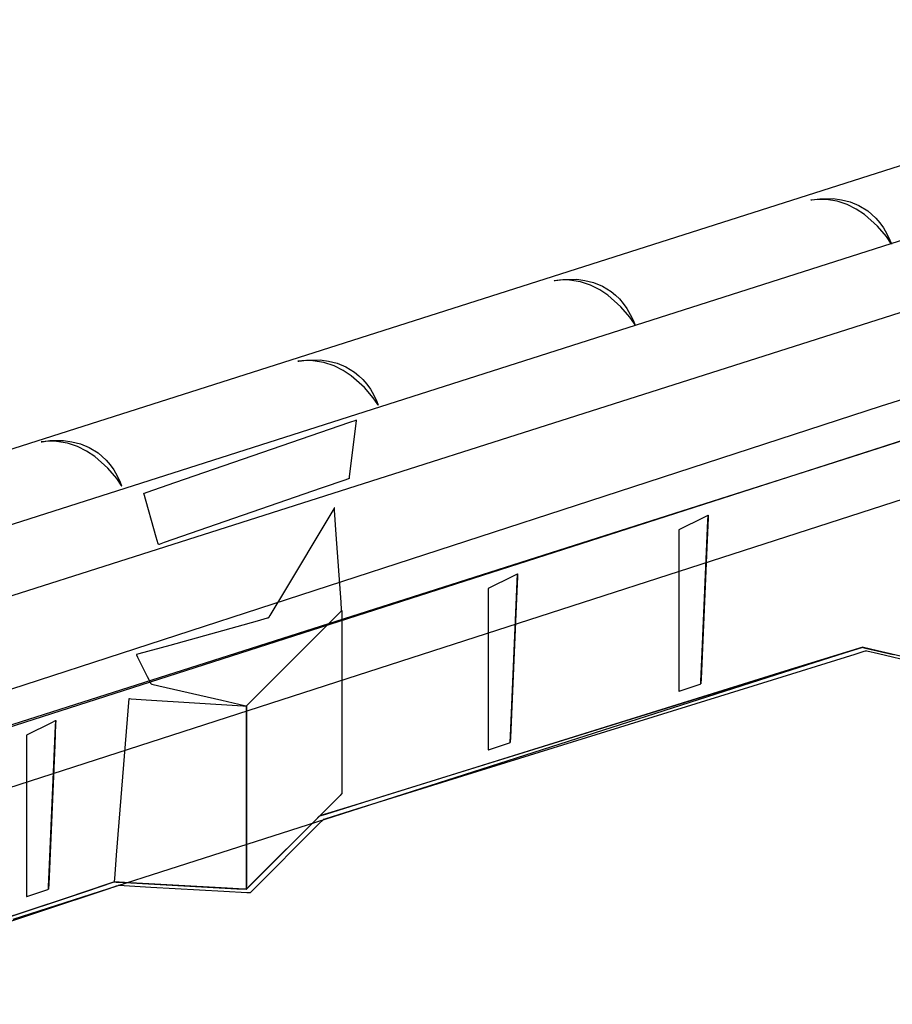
# Model space of a CAD drawing. Extents: x -3.57 to 3.57, y -2.08 to 2.06.
# Tile 68 of 219: x -1.56 to -1.23, y -1.1 to -0.72. Entities that reach past the tile are written whole.
import ezdxf

# ---------------------------------------------------------------- set-up
doc = ezdxf.new("R2010")
doc.units = 0

msp = doc.modelspace()

# ---------------------------------------------------------------- linework, layer by layer
at = {"layer": 'Layer 1', "color": 7, "linetype": 'CONTINUOUS'}
for p, q in [((-1.439134, -0.974092), (0.434681, -0.368705)), ((0.116047, -0.377594), (-1.684558, -0.952307)), ((-1.37423, -0.880639), (-0.231611, -0.516411)), ((-1.104737, -0.738485), (-1.573208, -0.887818)), ((-1.104737, -0.738485), (-1.573208, -0.887818)), ((-1.258225, -0.790313), (-1.261228, -0.790575)), ((-1.261228, -0.790575), (-1.261227, -0.790574)), ((-1.261228, -0.790575), (-1.261228, -0.790575)), ((-1.261228, -0.790575), (-1.261228, -0.790575)), ((-1.261228, -0.790575), (-1.261228, -0.790575)), ((-1.261228, -0.790575), (-1.261228, -0.790575)), ((-1.261228, -0.790575), (-1.261228, -0.790575)), ((-1.261228, -0.790575), (-1.261228, -0.790575)), ((-1.261228, -0.790575), (-1.261228, -0.790575)), ((-1.261227, -0.790574), (-1.261213, -0.790571)), ((-1.261213, -0.790571), (-1.261143, -0.790555)), ((-1.261143, -0.790555), (-1.260847, -0.790491)), ((-1.260847, -0.790491), (-1.25783, -0.790068)), ((-1.255361, -0.79038), (-1.258225, -0.790313)), ((-1.25783, -0.790068), (-1.252605, -0.790047)), ((-1.251139, -0.791069), (-1.255361, -0.79038)), ((-1.252605, -0.790047), (-1.249467, -0.790466)), ((-1.247278, -0.792347), (-1.251139, -0.791069)), ((-1.249467, -0.790466), (-1.246139, -0.791319)), ((-1.243786, -0.794077), (-1.247278, -0.792347)), ((-1.246139, -0.791319), (-1.242742, -0.792718)), ((-1.242742, -0.792718), (-1.239395, -0.794774)), ((-1.240674, -0.796118), (-1.243786, -0.794077)), ((-1.235626, -0.800579), (-1.240674, -0.796118)), ((-1.239395, -0.794774), (-1.237779, -0.796083)), ((-1.237779, -0.796083), (-1.236221, -0.797598)), ((-1.236221, -0.797598), (-1.234736, -0.799333)), ((-1.232206, -0.804617), (-1.235626, -0.800579)), ((-1.234736, -0.799333), (-1.23334, -0.801302)), ((-1.23334, -0.801302), (-1.232046, -0.803519)), ((-1.232046, -0.803519), (-1.230871, -0.805998)), ((-1.230489, -0.80712), (-1.232206, -0.804617)), ((-1.230871, -0.805998), (-1.230332, -0.80734)), ((-1.230335, -0.807375), (-1.230489, -0.80712)), ((-1.230299, -0.807435), (-1.230335, -0.807375)), ((-1.230332, -0.80734), (-1.2303, -0.807426)), ((-1.2303, -0.807426), (-1.230292, -0.807447)), ((-1.230292, -0.807447), (-1.230299, -0.807435)), ((-1.230292, -0.807447), (-1.230291, -0.807449)), ((-1.230292, -0.807448), (-1.230292, -0.807447)), ((-1.230291, -0.807449), (-1.230292, -0.807448)), ((-1.230291, -0.807449), (-1.230291, -0.807449)), ((-1.230291, -0.807449), (-1.230291, -0.807449)), ((-1.230291, -0.807449), (-1.230291, -0.807449)), ((-1.230291, -0.807449), (-1.230291, -0.807449)), ((-1.230291, -0.807449), (-1.230291, -0.807449)), ((-1.230291, -0.807449), (-1.230291, -0.807449)), ((-1.356662, -0.82125), (-1.359665, -0.821512)), ((-1.359665, -0.821512), (-1.359664, -0.821511)), ((-1.359665, -0.821512), (-1.359665, -0.821512)), ((-1.359665, -0.821512), (-1.359665, -0.821512)), ((-1.359665, -0.821512), (-1.359665, -0.821512)), ((-1.359665, -0.821512), (-1.359665, -0.821512)), ((-1.359665, -0.821512), (-1.359665, -0.821512)), ((-1.359665, -0.821512), (-1.359665, -0.821512)), ((-1.359665, -0.821512), (-1.359665, -0.821512)), ((-1.359664, -0.821511), (-1.35965, -0.821508)), ((-1.35965, -0.821508), (-1.35958, -0.821492)), ((-1.35958, -0.821492), (-1.359284, -0.821428)), ((-1.359284, -0.821428), (-1.356267, -0.821005)), ((-1.353798, -0.821317), (-1.356662, -0.82125)), ((-1.356267, -0.821005), (-1.351042, -0.820984)), ((-1.349576, -0.822006), (-1.353798, -0.821317)), ((-1.351042, -0.820984), (-1.347904, -0.821403)), ((-1.345715, -0.823284), (-1.349576, -0.822006)), ((-1.347904, -0.821403), (-1.344576, -0.822256)), ((-1.342223, -0.825014), (-1.345715, -0.823284)), ((-1.344576, -0.822256), (-1.341179, -0.823655)), ((-1.339111, -0.827055), (-1.342223, -0.825014)), ((-1.341179, -0.823655), (-1.337832, -0.825711)), ((-1.334063, -0.831516), (-1.339111, -0.827055)), ((-1.337832, -0.825711), (-1.336216, -0.82702)), ((-1.336216, -0.82702), (-1.334658, -0.828535)), ((-1.334658, -0.828535), (-1.333173, -0.83027)), ((-1.333173, -0.83027), (-1.331777, -0.832239)), ((-1.330643, -0.835554), (-1.334063, -0.831516)), ((-1.331777, -0.832239), (-1.330483, -0.834456)), ((-1.330483, -0.834456), (-1.329308, -0.836935)), ((-1.328926, -0.838057), (-1.330643, -0.835554)), ((-1.329308, -0.836935), (-1.328769, -0.838277)), ((-1.328772, -0.838312), (-1.328926, -0.838057)), ((-1.328736, -0.838372), (-1.328772, -0.838312)), ((-1.328769, -0.838277), (-1.328737, -0.838363)), ((-1.328737, -0.838363), (-1.328729, -0.838384)), ((-1.328729, -0.838384), (-1.328736, -0.838372)), ((-1.328729, -0.838384), (-1.328728, -0.838386)), ((-1.328729, -0.838385), (-1.328729, -0.838384)), ((-1.328728, -0.838386), (-1.328729, -0.838385)), ((-1.328728, -0.838386), (-1.328728, -0.838386)), ((-1.328728, -0.838386), (-1.328728, -0.838386)), ((-1.328728, -0.838386), (-1.328728, -0.838386)), ((-1.328728, -0.838386), (-1.328728, -0.838386)), ((-1.328728, -0.838386), (-1.328728, -0.838386)), ((-1.328728, -0.838386), (-1.328728, -0.838386)), ((-1.455099, -0.852187), (-1.458102, -0.852449)), ((-1.458102, -0.852449), (-1.458101, -0.852448)), ((-1.458102, -0.852449), (-1.458102, -0.852449)), ((-1.458102, -0.852449), (-1.458102, -0.852449)), ((-1.458102, -0.852449), (-1.458102, -0.852449)), ((-1.458102, -0.852449), (-1.458102, -0.852449)), ((-1.458102, -0.852449), (-1.458102, -0.852449)), ((-1.458102, -0.852449), (-1.458102, -0.852449)), ((-1.458102, -0.852449), (-1.458102, -0.852449)), ((-1.458101, -0.852448), (-1.458087, -0.852445)), ((-1.458087, -0.852445), (-1.458017, -0.852429)), ((-1.458017, -0.852429), (-1.457721, -0.852365)), ((-1.457721, -0.852365), (-1.454704, -0.851942)), ((-1.452235, -0.852254), (-1.455099, -0.852187)), ((-1.454704, -0.851942), (-1.449479, -0.851921)), ((-1.448013, -0.852943), (-1.452235, -0.852254)), ((-1.449479, -0.851921), (-1.446341, -0.85234)), ((-1.444152, -0.854221), (-1.448013, -0.852943)), ((-1.446341, -0.85234), (-1.443013, -0.853193)), ((-1.443013, -0.853193), (-1.439616, -0.854592)), ((-1.44066, -0.855951), (-1.444152, -0.854221)), ((-1.437548, -0.857992), (-1.44066, -0.855951)), ((-1.439616, -0.854592), (-1.436269, -0.856648)), ((-1.436269, -0.856648), (-1.434653, -0.857957)), ((-1.4325, -0.862453), (-1.437548, -0.857992)), ((-1.434653, -0.857957), (-1.433095, -0.859472)), ((-1.433095, -0.859472), (-1.43161, -0.861207)), ((-1.42908, -0.866491), (-1.4325, -0.862453)), ((-1.43161, -0.861207), (-1.430214, -0.863176)), ((-1.430214, -0.863176), (-1.42892, -0.865393)), ((-1.427363, -0.868994), (-1.42908, -0.866491)), ((-1.42892, -0.865393), (-1.427745, -0.867872)), ((-1.427745, -0.867872), (-1.427206, -0.869214)), ((-1.234107, -0.869579), (-1.225478, -0.866775)), ((-1.427209, -0.869249), (-1.427363, -0.868994)), ((-1.427173, -0.869309), (-1.427209, -0.869249)), ((-1.427206, -0.869214), (-1.427174, -0.8693)), ((-1.427174, -0.8693), (-1.427166, -0.869321)), ((-1.427166, -0.869321), (-1.427173, -0.869309)), ((-1.427166, -0.869321), (-1.427165, -0.869323)), ((-1.427166, -0.869322), (-1.427166, -0.869321)), ((-1.427165, -0.869323), (-1.427166, -0.869322)), ((-1.427165, -0.869323), (-1.427165, -0.869323)), ((-1.427165, -0.869323), (-1.427165, -0.869323)), ((-1.427165, -0.869323), (-1.427165, -0.869323)), ((-1.427165, -0.869323), (-1.427165, -0.869323)), ((-1.427165, -0.869323), (-1.427165, -0.869323)), ((-1.427165, -0.869323), (-1.427165, -0.869323)), ((-1.340463, -0.904145), (-1.234107, -0.869579)), ((-1.505269, -0.898974), (-1.438067, -0.875799)), ((-1.438067, -0.875799), (-1.43572, -0.874989)), ((-1.43565, -0.875326), (-1.436012, -0.87823)), ((-1.43572, -0.874989), (-1.435603, -0.874949)), ((-1.435613, -0.875033), (-1.43565, -0.875326)), ((-1.435604, -0.874964), (-1.435613, -0.875033)), ((-1.435603, -0.874951), (-1.435604, -0.874964)), ((-1.435603, -0.874949), (-1.435602, -0.874949)), ((-1.435602, -0.874949), (-1.435603, -0.874951)), ((-1.435602, -0.874949), (-1.435602, -0.874949)), ((-1.435602, -0.874949), (-1.435602, -0.874949)), ((-1.435602, -0.874949), (-1.435602, -0.874949)), ((-1.435602, -0.874949), (-1.435602, -0.874949)), ((-1.435602, -0.874949), (-1.435602, -0.874949)), ((-1.435602, -0.874949), (-1.435602, -0.874949)), ((-1.435602, -0.874949), (-1.435602, -0.874949)), ((-1.435602, -0.874949), (-1.435602, -0.874949)), ((-1.436012, -0.87823), (-1.438328, -0.896769)), ((-1.713115, -0.988663), (-1.37423, -0.880639)), ((-1.553533, -0.883124), (-1.556535, -0.883386)), ((-1.556535, -0.883386), (-1.556534, -0.883385)), ((-1.556535, -0.883386), (-1.556535, -0.883386)), ((-1.556535, -0.883386), (-1.556535, -0.883386)), ((-1.556535, -0.883386), (-1.556535, -0.883386)), ((-1.556535, -0.883386), (-1.556535, -0.883386)), ((-1.556535, -0.883386), (-1.556535, -0.883386)), ((-1.556535, -0.883386), (-1.556535, -0.883386)), ((-1.556535, -0.883386), (-1.556535, -0.883386)), ((-1.556534, -0.883385), (-1.55652, -0.883382)), ((-1.55652, -0.883382), (-1.556451, -0.883366)), ((-1.556451, -0.883366), (-1.556154, -0.883302)), ((-1.556154, -0.883302), (-1.553137, -0.882879)), ((-1.55067, -0.883191), (-1.553533, -0.883124)), ((-1.553137, -0.882879), (-1.547914, -0.882859)), ((-1.546448, -0.88388), (-1.55067, -0.883191)), ((-1.547914, -0.882859), (-1.544776, -0.883278)), ((-1.544776, -0.883278), (-1.541448, -0.884131)), ((-1.248829, -0.890077), (-1.22047, -0.88103)), ((-1.221828, -0.881469), (-1.233649, -0.885263)), ((-1.542587, -0.885158), (-1.546448, -0.88388)), ((-1.539096, -0.886888), (-1.542587, -0.885158)), ((-1.541448, -0.884131), (-1.538052, -0.88553)), ((-1.535985, -0.888929), (-1.539096, -0.886888)), ((-1.538052, -0.88553), (-1.534706, -0.887586)), ((-1.233649, -0.885263), (-1.349308, -0.922388)), ((-1.546404, -0.985009), (-1.248829, -0.890077)), ((-1.530936, -0.89339), (-1.535985, -0.888929)), ((-1.534706, -0.887586), (-1.53309, -0.888895)), ((-1.53309, -0.888895), (-1.531532, -0.890411)), ((-1.531532, -0.890411), (-1.530047, -0.892146)), ((-1.527517, -0.897428), (-1.530936, -0.89339)), ((-1.530047, -0.892146), (-1.52865, -0.894114)), ((-1.52865, -0.894114), (-1.527357, -0.896331)), ((-1.5258, -0.899931), (-1.527517, -0.897428)), ((-1.527357, -0.896331), (-1.526182, -0.898809)), ((-1.526182, -0.898809), (-1.525643, -0.900151)), ((-1.43964, -0.897873), (-1.449076, -0.901139)), ((-1.438688, -0.897544), (-1.43964, -0.897873)), ((-1.438464, -0.897466), (-1.438688, -0.897544)), ((-1.438419, -0.897451), (-1.438464, -0.897466)), ((-1.438415, -0.897449), (-1.438419, -0.897451)), ((-1.438414, -0.897449), (-1.438415, -0.897449)), ((-1.438413, -0.897449), (-1.438414, -0.897449)), ((-1.438409, -0.897416), (-1.438413, -0.897449)), ((-1.438413, -0.897449), (-1.438413, -0.897449)), ((-1.438413, -0.897449), (-1.438413, -0.897449)), ((-1.438413, -0.897449), (-1.438413, -0.897449)), ((-1.438413, -0.897449), (-1.438413, -0.897449)), ((-1.438413, -0.897449), (-1.438413, -0.897449)), ((-1.438413, -0.897449), (-1.438413, -0.897449)), ((-1.438413, -0.897449), (-1.438413, -0.897449)), ((-1.438328, -0.896769), (-1.438409, -0.897416)), ((-1.525646, -0.900186), (-1.5258, -0.899931)), ((-1.52561, -0.900246), (-1.525646, -0.900186)), ((-1.525643, -0.900151), (-1.525611, -0.900237)), ((-1.525611, -0.900237), (-1.525603, -0.900258)), ((-1.525603, -0.900258), (-1.52561, -0.900246)), ((-1.525603, -0.900258), (-1.525602, -0.90026)), ((-1.525603, -0.900259), (-1.525603, -0.900258)), ((-1.525602, -0.90026), (-1.525603, -0.900259)), ((-1.525602, -0.90026), (-1.525602, -0.90026)), ((-1.525602, -0.90026), (-1.525602, -0.90026)), ((-1.525602, -0.90026), (-1.525602, -0.90026)), ((-1.525602, -0.90026), (-1.525602, -0.90026)), ((-1.525602, -0.90026), (-1.525602, -0.90026)), ((-1.525602, -0.90026), (-1.525602, -0.90026)), ((-1.516855, -0.902969), (-1.515794, -0.902603)), ((-1.515794, -0.902603), (-1.505269, -0.898974)), ((-1.449076, -0.901139), (-1.509329, -0.921995)), ((-1.637516, -1.000687), (-1.340463, -0.904145)), ((-1.517161, -0.903075), (-1.51716, -0.903074)), ((-1.517161, -0.903075), (-1.517161, -0.903075)), ((-1.517161, -0.903075), (-1.517161, -0.903075)), ((-1.517161, -0.903075), (-1.517161, -0.903075)), ((-1.517161, -0.903075), (-1.517161, -0.903075)), ((-1.517161, -0.903075), (-1.517161, -0.903075)), ((-1.512359, -0.919889), (-1.517161, -0.903075)), ((-1.51716, -0.903074), (-1.517155, -0.903073)), ((-1.517155, -0.903073), (-1.517105, -0.903055)), ((-1.517105, -0.903055), (-1.516855, -0.902969)), ((-1.444251, -0.909049), (-1.446129, -0.912179)), ((-1.444079, -0.908763), (-1.444251, -0.909049)), ((-1.444044, -0.908704), (-1.444079, -0.908763)), ((-1.44404, -0.908699), (-1.444044, -0.908704)), ((-1.444039, -0.908697), (-1.44404, -0.908697)), ((-1.44404, -0.908697), (-1.44404, -0.908699)), ((-1.444039, -0.908707), (-1.444039, -0.908697)), ((-1.444039, -0.908697), (-1.444039, -0.908697)), ((-1.444039, -0.908697), (-1.444039, -0.908697)), ((-1.444039, -0.908697), (-1.444039, -0.908697)), ((-1.444039, -0.908697), (-1.444039, -0.908697)), ((-1.444039, -0.908697), (-1.444039, -0.908697)), ((-1.444039, -0.908697), (-1.444039, -0.908697)), ((-1.444039, -0.908697), (-1.444039, -0.908697)), ((-1.444039, -0.908697), (-1.444039, -0.908697)), ((-1.444039, -0.908697), (-1.444039, -0.908697)), ((-1.444034, -0.908768), (-1.444039, -0.908707)), ((-1.44398, -0.909523), (-1.444034, -0.908768)), ((-1.443315, -0.918831), (-1.44398, -0.909523)), ((-1.446129, -0.912179), (-1.462837, -0.94003)), ((-1.302243, -0.912332), (-1.311854, -0.917134)), ((-1.303305, -0.973613), (-1.300602, -0.911512)), ((-1.303007, -0.966765), (-1.300687, -0.913467)), ((-1.300791, -0.911606), (-1.302243, -0.912332)), ((-1.30065, -0.912597), (-1.301013, -0.920945)), ((-1.300645, -0.911533), (-1.300791, -0.911606)), ((-1.300687, -0.913467), (-1.300612, -0.911744)), ((-1.300613, -0.911755), (-1.30065, -0.912597)), ((-1.30061, -0.911516), (-1.300645, -0.911533)), ((-1.300604, -0.911557), (-1.300613, -0.911755)), ((-1.300612, -0.911744), (-1.300602, -0.911512)), ((-1.300603, -0.911512), (-1.30061, -0.911516)), ((-1.300603, -0.911517), (-1.300604, -0.911557)), ((-1.300602, -0.911512), (-1.300603, -0.911512)), ((-1.300603, -0.911512), (-1.300603, -0.911512)), ((-1.300602, -0.911513), (-1.300603, -0.911517)), ((-1.300602, -0.911512), (-1.300602, -0.911512)), ((-1.300602, -0.911512), (-1.300602, -0.911512)), ((-1.300602, -0.911512), (-1.300602, -0.911512)), ((-1.300602, -0.911512), (-1.300602, -0.911512)), ((-1.300602, -0.911512), (-1.300602, -0.911512)), ((-1.300602, -0.911512), (-1.300602, -0.911512)), ((-1.300602, -0.911512), (-1.300602, -0.911512)), ((-1.300602, -0.911512), (-1.300602, -0.911512)), ((-1.300602, -0.911512), (-1.300602, -0.911512)), ((-1.300602, -0.911512), (-1.300602, -0.911512)), ((-1.300602, -0.911512), (-1.300602, -0.911512)), ((-1.300602, -0.911512), (-1.300602, -0.911512)), ((-1.300602, -0.911512), (-1.300602, -0.911512)), ((-1.300602, -0.911512), (-1.300602, -0.911512)), ((-1.300602, -0.911512), (-1.300602, -0.911512)), ((-1.300602, -0.911512), (-1.300602, -0.911512)), ((-1.300602, -0.911512), (-1.300602, -0.911513)), ((-1.311854, -0.917134), (-1.311854, -0.917134)), ((-1.311854, -0.917134), (-1.311854, -0.917134)), ((-1.311854, -0.917134), (-1.311854, -0.917134)), ((-1.311854, -0.917134), (-1.311854, -0.917134)), ((-1.311854, -0.917134), (-1.311854, -0.917134)), ((-1.311854, -0.917134), (-1.311854, -0.917135)), ((-1.311854, -0.917135), (-1.311854, -0.917139)), ((-1.311854, -0.917139), (-1.311854, -0.917177)), ((-1.311854, -0.917177), (-1.311854, -0.917366)), ((-1.311854, -0.917366), (-1.311854, -0.918172)), ((-1.511634, -0.92243), (-1.512359, -0.919889)), ((-1.441457, -0.944825), (-1.443315, -0.918831)), ((-1.311854, -0.918172), (-1.311854, -0.926156)), ((-1.301013, -0.920945), (-1.303332, -0.974243)), ((-1.349308, -0.922388), (-1.645058, -1.017321)), ((-1.51156, -0.922686), (-1.511634, -0.92243)), ((-1.511543, -0.922746), (-1.51156, -0.922686)), ((-1.51154, -0.922758), (-1.511543, -0.922746)), ((-1.511539, -0.922759), (-1.51154, -0.922758)), ((-1.511276, -0.922669), (-1.511539, -0.92276)), ((-1.511539, -0.92276), (-1.511539, -0.922759)), ((-1.511539, -0.92276), (-1.511539, -0.92276)), ((-1.511539, -0.92276), (-1.511539, -0.92276)), ((-1.511539, -0.92276), (-1.511539, -0.92276)), ((-1.511539, -0.92276), (-1.511539, -0.92276)), ((-1.511539, -0.92276), (-1.511539, -0.92276)), ((-1.511539, -0.92276), (-1.511539, -0.92276)), ((-1.511539, -0.92276), (-1.511539, -0.92276)), ((-1.511539, -0.92276), (-1.511539, -0.92276)), ((-1.511539, -0.92276), (-1.511539, -0.92276)), ((-1.511539, -0.92276), (-1.511539, -0.92276)), ((-1.509329, -0.921995), (-1.511276, -0.922669)), ((-1.311854, -0.926156), (-1.311854, -0.977142)), ((-1.375369, -0.934832), (-1.384976, -0.939634)), ((-1.376427, -0.996113), (-1.373728, -0.934012)), ((-1.376129, -0.989265), (-1.373813, -0.935967)), ((-1.373917, -0.934106), (-1.375369, -0.934832)), ((-1.373776, -0.935097), (-1.374138, -0.943445)), ((-1.373771, -0.934033), (-1.373917, -0.934106)), ((-1.373813, -0.935967), (-1.373738, -0.934244)), ((-1.373739, -0.934255), (-1.373776, -0.935097)), ((-1.373736, -0.934016), (-1.373771, -0.934033)), ((-1.37373, -0.934057), (-1.373739, -0.934255)), ((-1.373738, -0.934244), (-1.373728, -0.934012)), ((-1.373729, -0.934012), (-1.373736, -0.934016)), ((-1.373729, -0.934017), (-1.37373, -0.934057)), ((-1.373728, -0.934012), (-1.373729, -0.934012)), ((-1.373729, -0.934012), (-1.373729, -0.934012)), ((-1.373728, -0.934013), (-1.373729, -0.934017)), ((-1.373728, -0.934012), (-1.373728, -0.934012)), ((-1.373728, -0.934012), (-1.373728, -0.934012)), ((-1.373728, -0.934012), (-1.373728, -0.934012)), ((-1.373728, -0.934012), (-1.373728, -0.934012)), ((-1.373728, -0.934012), (-1.373728, -0.934012)), ((-1.373728, -0.934012), (-1.373728, -0.934012)), ((-1.373728, -0.934012), (-1.373728, -0.934012)), ((-1.373728, -0.934012), (-1.373728, -0.934012)), ((-1.373728, -0.934012), (-1.373728, -0.934012)), ((-1.373728, -0.934012), (-1.373728, -0.934012)), ((-1.373728, -0.934012), (-1.373728, -0.934012)), ((-1.373728, -0.934012), (-1.373728, -0.934012)), ((-1.373728, -0.934012), (-1.373728, -0.934012)), ((-1.373728, -0.934012), (-1.373728, -0.934012)), ((-1.373728, -0.934012), (-1.373728, -0.934012)), ((-1.373728, -0.934012), (-1.373728, -0.934012)), ((-1.373728, -0.934012), (-1.373728, -0.934013)), ((-1.462837, -0.94003), (-1.46882, -0.950001)), ((-1.384976, -0.939634), (-1.384976, -0.939634)), ((-1.384976, -0.939634), (-1.384976, -0.939634)), ((-1.384976, -0.939634), (-1.384976, -0.939634)), ((-1.384976, -0.939634), (-1.384976, -0.939634)), ((-1.384976, -0.939634), (-1.384976, -0.939634)), ((-1.384976, -0.939634), (-1.384976, -0.939635)), ((-1.384976, -0.939635), (-1.384976, -0.939639)), ((-1.384976, -0.939639), (-1.384976, -0.939677)), ((-1.384976, -0.939677), (-1.384976, -0.939866)), ((-1.384976, -0.939866), (-1.384976, -0.940672)), ((-1.384976, -0.940672), (-1.384976, -0.948656)), ((-1.374138, -0.943445), (-1.376454, -0.996743)), ((-1.441248, -0.947746), (-1.441457, -0.944825)), ((-1.441229, -0.948013), (-1.441248, -0.947746)), ((-1.474645, -0.981492), (-1.441224, -0.948075)), ((-1.469835, -0.95102), (-1.473701, -0.952094)), ((-1.472456, -0.979303), (-1.442329, -0.94918)), ((-1.469458, -0.950916), (-1.469835, -0.95102)), ((-1.46937, -0.950891), (-1.469458, -0.950916)), ((-1.469353, -0.950886), (-1.46937, -0.950891)), ((-1.469351, -0.950886), (-1.469353, -0.950886)), ((-1.46935, -0.950886), (-1.469351, -0.950886)), ((-1.469351, -0.950886), (-1.469351, -0.950886)), ((-1.469344, -0.950875), (-1.46935, -0.950885)), ((-1.46935, -0.950885), (-1.46935, -0.950886)), ((-1.46935, -0.950886), (-1.46935, -0.950886)), ((-1.46935, -0.950886), (-1.46935, -0.950886)), ((-1.46935, -0.950886), (-1.46935, -0.950886)), ((-1.46935, -0.950886), (-1.46935, -0.950886)), ((-1.46935, -0.950886), (-1.46935, -0.950886)), ((-1.46935, -0.950886), (-1.46935, -0.950886)), ((-1.46935, -0.950886), (-1.46935, -0.950886)), ((-1.469305, -0.95081), (-1.469344, -0.950875)), ((-1.46882, -0.950001), (-1.469305, -0.95081)), ((-1.442329, -0.94918), (-1.441277, -0.948128)), ((-1.441277, -0.948128), (-1.441225, -0.948075)), ((-1.441225, -0.948068), (-1.441229, -0.948013)), ((-1.441225, -0.948073), (-1.441225, -0.948068)), ((-1.441224, -0.948074), (-1.441225, -0.948073)), ((-1.441225, -0.948075), (-1.441224, -0.948075)), ((-1.441224, -0.948075), (-1.441224, -0.948074)), ((-1.441224, -0.948075), (-1.441224, -0.948075)), ((-1.441224, -0.948075), (-1.441224, -0.948075)), ((-1.441224, -0.948075), (-1.441224, -0.948075)), ((-1.441224, -0.948075), (-1.441224, -0.948075)), ((-1.441224, -0.948075), (-1.441224, -0.948075)), ((-1.441224, -0.948075), (-1.441224, -0.948075)), ((-1.441224, -0.948075), (-1.441224, -0.948075)), ((-1.441224, -0.948075), (-1.441224, -0.948076)), ((-1.441224, -0.948075), (-1.441224, -0.948075)), ((-1.441224, -0.948075), (-1.441224, -0.948075)), ((-1.441224, -0.948075), (-1.441224, -0.948075)), ((-1.441224, -0.948075), (-1.441224, -0.948075)), ((-1.441224, -0.948076), (-1.441224, -0.94808)), ((-1.441224, -0.94808), (-1.441224, -0.948124)), ((-1.441224, -0.948124), (-1.441224, -0.948339)), ((-1.441224, -0.948339), (-1.441224, -0.949254)), ((-1.441224, -0.949254), (-1.441224, -0.958327)), ((-1.384976, -0.948656), (-1.384976, -0.999638)), ((-1.473701, -0.952094), (-1.507208, -0.961402)), ((-1.441224, -0.958327), (-1.441224, -1.016261)), ((-1.507208, -0.961402), (-1.519005, -0.964679)), ((-1.244217, -0.962966), (-1.267455, -0.970189)), ((-1.256644, -0.966829), (-1.241618, -0.962158)), ((-1.242223, -0.962353), (-1.245196, -0.963306)), ((-1.24204, -0.96229), (-1.244217, -0.962966)), ((-1.241615, -0.962158), (-1.242223, -0.962353)), ((-1.241594, -0.962151), (-1.24204, -0.96229)), ((-1.241618, -0.962158), (-1.241541, -0.962134)), ((-1.241558, -0.96214), (-1.241615, -0.962158)), ((-1.241553, -0.962138), (-1.241594, -0.962151)), ((-1.241544, -0.962135), (-1.241558, -0.96214)), ((-1.241542, -0.962135), (-1.241553, -0.962138)), ((-1.24154, -0.962134), (-1.241544, -0.962135)), ((-1.24154, -0.962134), (-1.241542, -0.962135)), ((-1.241541, -0.962134), (-1.24154, -0.962134)), ((-1.241539, -0.962134), (-1.24154, -0.962134)), ((-1.24154, -0.962134), (-1.24154, -0.962134)), ((-1.241539, -0.962134), (-1.24154, -0.962134)), ((-1.24154, -0.962134), (-1.241539, -0.962134)), ((-1.241515, -0.96214), (-1.241539, -0.962134)), ((-1.241539, -0.962134), (-1.241539, -0.962134)), ((-1.241539, -0.962134), (-1.241539, -0.962134)), ((-1.241539, -0.962134), (-1.241539, -0.962134)), ((-1.241539, -0.962134), (-1.241539, -0.962134)), ((-1.241539, -0.962134), (-1.241539, -0.962134)), ((-1.241503, -0.962142), (-1.241539, -0.962134)), ((-1.241539, -0.962134), (-1.241539, -0.962134)), ((-1.241539, -0.962134), (-1.241539, -0.962134)), ((-1.241539, -0.962134), (-1.241539, -0.962134)), ((-1.241539, -0.962134), (-1.241539, -0.962134)), ((-1.241539, -0.962134), (-1.241539, -0.962134)), ((-1.241539, -0.962134), (-1.241539, -0.962134)), ((-1.241539, -0.962134), (-1.241539, -0.962134)), ((-1.241539, -0.962134), (-1.241538, -0.962134)), ((-1.241538, -0.962134), (-1.241533, -0.962135)), ((-1.241533, -0.962135), (-1.241514, -0.96214)), ((-1.241368, -0.962174), (-1.241515, -0.96214)), ((-1.241514, -0.96214), (-1.241309, -0.962188)), ((-1.234596, -0.963768), (-1.241503, -0.962142)), ((-1.239534, -0.962606), (-1.241368, -0.962174)), ((-1.241309, -0.962188), (-1.240308, -0.962424)), ((-1.240308, -0.962424), (-1.229628, -0.964937)), ((-1.216934, -0.967924), (-1.239534, -0.962606)), ((-1.519972, -0.964948), (-1.519976, -0.964949)), ((-1.519976, -0.964949), (-1.519976, -0.964949)), ((-1.519976, -0.964949), (-1.519976, -0.964949)), ((-1.519976, -0.964949), (-1.519976, -0.964949)), ((-1.519976, -0.964949), (-1.519976, -0.964949)), ((-1.519976, -0.964949), (-1.519976, -0.964949)), ((-1.519976, -0.964949), (-1.519976, -0.964949)), ((-1.519976, -0.964949), (-1.519976, -0.964949)), ((-1.519976, -0.964949), (-1.519976, -0.964949)), ((-1.519976, -0.964949), (-1.519976, -0.964949)), ((-1.519976, -0.964949), (-1.519976, -0.964949)), ((-1.519976, -0.964949), (-1.519975, -0.964951)), ((-1.519975, -0.964951), (-1.519968, -0.964966)), ((-1.519911, -0.964931), (-1.519972, -0.964948)), ((-1.519968, -0.964966), (-1.519929, -0.965043)), ((-1.519929, -0.965043), (-1.519512, -0.965877)), ((-1.519005, -0.964679), (-1.519911, -0.964931)), ((-1.519512, -0.965877), (-1.515798, -0.973302)), ((-1.423716, -1.018758), (-1.256644, -0.966829)), ((-1.30337, -0.975112), (-1.303007, -0.966765)), ((-1.244384, -0.964861), (-1.279823, -0.975876)), ((-1.245196, -0.963306), (-1.277741, -0.973737)), ((-1.240937, -0.963789), (-1.244384, -0.964861)), ((-1.240223, -0.963567), (-1.240937, -0.963789)), ((-1.240156, -0.963546), (-1.240223, -0.963567)), ((-1.240139, -0.963541), (-1.240156, -0.963546)), ((-1.240135, -0.96354), (-1.240139, -0.963541)), ((-1.240134, -0.963539), (-1.240135, -0.96354)), ((-1.240133, -0.96354), (-1.240134, -0.963539)), ((-1.240134, -0.963539), (-1.240134, -0.963539)), ((-1.240134, -0.963539), (-1.240134, -0.963539)), ((-1.240134, -0.963539), (-1.240134, -0.963539)), ((-1.240134, -0.963539), (-1.240134, -0.963539)), ((-1.240134, -0.963539), (-1.240134, -0.963539)), ((-1.240131, -0.96354), (-1.240133, -0.96354)), ((-1.240068, -0.963555), (-1.240131, -0.96354)), ((-1.239698, -0.963642), (-1.240068, -0.963555)), ((-1.235256, -0.964687), (-1.239698, -0.963642)), ((-1.215597, -0.969313), (-1.235256, -0.964687)), ((-1.157834, -0.98183), (-1.234596, -0.963768)), ((-1.267455, -0.970189), (-1.434533, -1.022121)), ((-1.722229, -1.065553), (-1.439134, -0.974092)), ((-1.277741, -0.973737), (-1.567364, -1.066563)), ((-1.515798, -0.973302), (-1.514468, -0.975961)), ((-1.303332, -0.974243), (-1.303407, -0.975964)), ((-1.303405, -0.975918), (-1.303305, -0.973613)), ((-1.514468, -0.975961), (-1.514361, -0.976177)), ((-1.514361, -0.976177), (-1.514352, -0.976194)), ((-1.514352, -0.976194), (-1.51435, -0.976197)), ((-1.51435, -0.976197), (-1.51435, -0.976197)), ((-1.51435, -0.976197), (-1.51435, -0.976197)), ((-1.51435, -0.976197), (-1.51435, -0.976197)), ((-1.51435, -0.976197), (-1.51435, -0.976197)), ((-1.51435, -0.976197), (-1.51435, -0.976197)), ((-1.51435, -0.976197), (-1.51435, -0.976197)), ((-1.51435, -0.976197), (-1.51435, -0.976197)), ((-1.51435, -0.976197), (-1.51435, -0.976197)), ((-1.51435, -0.976197), (-1.51435, -0.976197)), ((-1.51435, -0.976197), (-1.51435, -0.976197)), ((-1.51435, -0.976197), (-1.514349, -0.976197)), ((-1.514349, -0.976197), (-1.514344, -0.976198)), ((-1.514344, -0.976198), (-1.514293, -0.97621)), ((-1.514293, -0.97621), (-1.514045, -0.976267)), ((-1.514045, -0.976267), (-1.511332, -0.976893)), ((-1.511332, -0.976893), (-1.487196, -0.982463)), ((-1.279823, -0.975876), (-1.394842, -1.011626)), ((-1.311854, -0.977142), (-1.311854, -0.978922)), ((-1.310624, -0.978601), (-1.303672, -0.976282)), ((-1.303672, -0.976282), (-1.30343, -0.976201)), ((-1.30343, -0.976201), (-1.303417, -0.976197)), ((-1.303407, -0.975964), (-1.303417, -0.976197)), ((-1.303417, -0.976186), (-1.303415, -0.976135)), ((-1.303417, -0.976192), (-1.303415, -0.976152)), ((-1.303417, -0.976196), (-1.303417, -0.976186)), ((-1.303417, -0.976196), (-1.303417, -0.976192)), ((-1.303417, -0.976197), (-1.303417, -0.976196)), ((-1.303417, -0.976197), (-1.303417, -0.976196)), ((-1.303417, -0.976197), (-1.303417, -0.976197)), ((-1.303417, -0.976197), (-1.303417, -0.976197)), ((-1.303417, -0.976197), (-1.303417, -0.976197)), ((-1.303417, -0.976197), (-1.303417, -0.976197)), ((-1.303417, -0.976197), (-1.303417, -0.976197)), ((-1.303417, -0.976197), (-1.303417, -0.976197)), ((-1.303417, -0.976197), (-1.303417, -0.976197)), ((-1.303417, -0.976197), (-1.303417, -0.976197)), ((-1.303417, -0.976197), (-1.303417, -0.976197)), ((-1.303417, -0.976197), (-1.303417, -0.976197)), ((-1.303417, -0.976197), (-1.303417, -0.976197)), ((-1.303417, -0.976197), (-1.303417, -0.976197)), ((-1.303417, -0.976197), (-1.303417, -0.976197)), ((-1.303417, -0.976197), (-1.303417, -0.976197)), ((-1.303417, -0.976197), (-1.303417, -0.976197)), ((-1.303417, -0.976197), (-1.303417, -0.976197)), ((-1.303417, -0.976197), (-1.303417, -0.976197)), ((-1.303417, -0.976197), (-1.303417, -0.976197)), ((-1.303417, -0.976197), (-1.303417, -0.976197)), ((-1.303415, -0.976135), (-1.303405, -0.975918)), ((-1.303415, -0.976152), (-1.303407, -0.975954)), ((-1.303407, -0.975954), (-1.30337, -0.975112)), ((-1.527593, -1.041881), (-1.522787, -0.981823)), ((-1.522787, -0.981823), (-1.522787, -0.981823)), ((-1.522787, -0.981823), (-1.522787, -0.981823)), ((-1.522787, -0.981823), (-1.522787, -0.981823)), ((-1.522787, -0.981823), (-1.522787, -0.981823)), ((-1.522787, -0.981823), (-1.522787, -0.981823)), ((-1.522787, -0.981823), (-1.522787, -0.981823)), ((-1.522787, -0.981823), (-1.522784, -0.981823)), ((-1.522784, -0.981823), (-1.522756, -0.981825)), ((-1.522756, -0.981825), (-1.522619, -0.981833)), ((-1.522619, -0.981833), (-1.522033, -0.98187)), ((-1.522033, -0.98187), (-1.516226, -0.982233)), ((-1.477438, -0.984284), (-1.474645, -0.981492)), ((-1.477174, -0.984021), (-1.472456, -0.979303)), ((-1.311854, -0.978922), (-1.311854, -0.979011)), ((-1.311854, -0.979012), (-1.311848, -0.97901)), ((-1.311854, -0.979011), (-1.311854, -0.979012)), ((-1.311854, -0.979012), (-1.311854, -0.979012)), ((-1.311854, -0.979012), (-1.311854, -0.979012)), ((-1.311854, -0.979012), (-1.311854, -0.979012)), ((-1.311854, -0.979012), (-1.311854, -0.979012)), ((-1.311854, -0.979012), (-1.311854, -0.979012)), ((-1.311854, -0.979012), (-1.311854, -0.979012)), ((-1.311854, -0.979012), (-1.311854, -0.979012)), ((-1.311854, -0.979012), (-1.311854, -0.979012)), ((-1.311854, -0.979012), (-1.311854, -0.979012)), ((-1.311848, -0.97901), (-1.311823, -0.979001)), ((-1.311823, -0.979001), (-1.311713, -0.978965)), ((-1.311713, -0.978965), (-1.310624, -0.978601)), ((-1.662776, -1.022134), (-1.546404, -0.985009)), ((-1.516226, -0.982233), (-1.479147, -0.984549)), ((-1.487196, -0.982463), (-1.478554, -0.984457)), ((-1.479147, -0.984549), (-1.477852, -0.98463)), ((-1.478554, -0.984457), (-1.477853, -0.984619)), ((-1.477853, -0.984619), (-1.477797, -0.984632)), ((-1.477852, -0.98463), (-1.477788, -0.984634)), ((-1.477797, -0.984632), (-1.477788, -0.984634)), ((-1.477788, -0.984634), (-1.477787, -0.984634)), ((-1.477788, -0.984634), (-1.477787, -0.984634)), ((-1.477787, -0.984633), (-1.477785, -0.984631)), ((-1.477787, -0.984633), (-1.477786, -0.984632)), ((-1.477787, -0.984634), (-1.477787, -0.984633)), ((-1.477787, -0.984634), (-1.477787, -0.984633)), ((-1.477787, -0.984634), (-1.477787, -0.984634)), ((-1.477787, -0.984634), (-1.477787, -0.984634)), ((-1.477787, -0.984634), (-1.477787, -0.984634)), ((-1.477787, -0.984634), (-1.477787, -0.984634)), ((-1.477787, -0.984634), (-1.477787, -0.984634)), ((-1.477787, -0.984634), (-1.477787, -0.984634)), ((-1.477787, -0.984634), (-1.477787, -0.984634)), ((-1.477787, -0.984634), (-1.477787, -0.984635)), ((-1.477787, -0.984736), (-1.477787, -0.984634)), ((-1.477787, -0.984634), (-1.477787, -0.984634)), ((-1.477787, -0.984634), (-1.477787, -0.984634)), ((-1.477787, -0.984634), (-1.477787, -0.984634)), ((-1.477787, -0.984634), (-1.477787, -0.984634)), ((-1.477787, -0.984634), (-1.477787, -0.984634)), ((-1.477787, -0.984634), (-1.477787, -0.984634)), ((-1.477787, -0.984634), (-1.477787, -0.984634)), ((-1.477787, -0.984634), (-1.477787, -0.984634)), ((-1.477787, -0.984634), (-1.477787, -0.984634)), ((-1.477787, -0.984634), (-1.477787, -0.984634)), ((-1.477787, -0.984634), (-1.477787, -0.984634)), ((-1.477787, -0.984634), (-1.477787, -0.984634)), ((-1.477787, -0.984634), (-1.477787, -0.984634)), ((-1.477787, -0.984634), (-1.477787, -0.984634)), ((-1.477787, -0.984634), (-1.477787, -0.984634)), ((-1.477787, -0.984634), (-1.477787, -0.984634)), ((-1.477787, -0.984635), (-1.477787, -0.984639)), ((-1.477787, -0.984639), (-1.477787, -0.984683)), ((-1.477787, -0.984683), (-1.477787, -0.984898)), ((-1.477787, -0.986759), (-1.477787, -0.984736)), ((-1.477787, -0.984898), (-1.477787, -0.985813)), ((-1.477786, -0.984632), (-1.477773, -0.984619)), ((-1.477785, -0.984631), (-1.477762, -0.984608)), ((-1.477773, -0.984619), (-1.47771, -0.984556)), ((-1.477762, -0.984608), (-1.47765, -0.984497)), ((-1.47771, -0.984556), (-1.477438, -0.984284)), ((-1.47765, -0.984497), (-1.477174, -0.984021)), ((-1.477787, -0.985813), (-1.477787, -0.994886)), ((-1.477787, -1.044693), (-1.477787, -0.986759)), ((-1.376492, -0.997612), (-1.376129, -0.989265)), ((-1.552554, -0.99108), (-1.562161, -0.995886)), ((-1.553612, -1.052361), (-1.550913, -0.99026)), ((-1.553315, -1.045513), (-1.550998, -0.992215)), ((-1.551102, -0.990354), (-1.552554, -0.99108)), ((-1.550961, -0.991345), (-1.551323, -0.999693)), ((-1.550956, -0.990281), (-1.551102, -0.990354)), ((-1.550998, -0.992215), (-1.550923, -0.990493)), ((-1.550924, -0.990503), (-1.550961, -0.991345)), ((-1.550921, -0.990264), (-1.550956, -0.990281)), ((-1.550915, -0.990305), (-1.550924, -0.990503)), ((-1.550923, -0.990493), (-1.550913, -0.99026)), ((-1.550914, -0.99026), (-1.550921, -0.990264)), ((-1.550914, -0.990265), (-1.550915, -0.990305)), ((-1.550913, -0.99026), (-1.550914, -0.99026)), ((-1.550914, -0.99026), (-1.550914, -0.99026)), ((-1.550913, -0.990261), (-1.550914, -0.990265)), ((-1.550913, -0.99026), (-1.550913, -0.99026)), ((-1.550913, -0.99026), (-1.550913, -0.99026)), ((-1.550913, -0.99026), (-1.550913, -0.99026)), ((-1.550913, -0.99026), (-1.550913, -0.99026)), ((-1.550913, -0.99026), (-1.550913, -0.99026)), ((-1.550913, -0.99026), (-1.550913, -0.99026)), ((-1.550913, -0.99026), (-1.550913, -0.99026)), ((-1.550913, -0.99026), (-1.550913, -0.99026)), ((-1.550913, -0.99026), (-1.550913, -0.99026)), ((-1.550913, -0.99026), (-1.550913, -0.99026)), ((-1.550913, -0.99026), (-1.550913, -0.99026)), ((-1.550913, -0.99026), (-1.550913, -0.99026)), ((-1.550913, -0.99026), (-1.550913, -0.99026)), ((-1.550913, -0.99026), (-1.550913, -0.99026)), ((-1.550913, -0.99026), (-1.550913, -0.99026)), ((-1.550913, -0.99026), (-1.550913, -0.99026)), ((-1.550913, -0.99026), (-1.550913, -0.990261)), ((-1.562161, -0.995886), (-1.562161, -0.995886)), ((-1.562161, -0.995886), (-1.562161, -0.995886)), ((-1.562161, -0.995886), (-1.562161, -0.995886)), ((-1.562161, -0.995886), (-1.562161, -0.995886)), ((-1.562161, -0.995886), (-1.562161, -0.995886)), ((-1.562161, -0.995886), (-1.562161, -0.995887)), ((-1.562161, -0.995887), (-1.562161, -0.995891)), ((-1.562161, -0.995891), (-1.562161, -0.995929)), ((-1.562161, -0.995929), (-1.562161, -0.996118)), ((-1.562161, -0.996118), (-1.562161, -0.996924)), ((-1.562161, -0.996924), (-1.562161, -1.004908)), ((-1.477787, -0.994886), (-1.477787, -1.05282)), ((-1.376454, -0.996743), (-1.376529, -0.998464)), ((-1.376527, -0.998418), (-1.376427, -0.996113)), ((-1.551323, -0.999693), (-1.553639, -1.052991)), ((-1.384976, -0.999638), (-1.384976, -1.001418)), ((-1.383746, -1.001098), (-1.376794, -0.998782)), ((-1.376794, -0.998782), (-1.376552, -0.998701)), ((-1.376552, -0.998701), (-1.376539, -0.998697)), ((-1.376529, -0.998464), (-1.376539, -0.998697)), ((-1.376539, -0.998686), (-1.376537, -0.998635)), ((-1.376539, -0.998692), (-1.376537, -0.998652)), ((-1.376539, -0.998696), (-1.376539, -0.998686)), ((-1.376539, -0.998696), (-1.376539, -0.998692)), ((-1.376539, -0.998697), (-1.376539, -0.998696)), ((-1.376539, -0.998697), (-1.376539, -0.998696)), ((-1.376539, -0.998697), (-1.376539, -0.998697)), ((-1.376539, -0.998697), (-1.376539, -0.998697)), ((-1.376539, -0.998697), (-1.376539, -0.998697)), ((-1.376539, -0.998697), (-1.376539, -0.998697)), ((-1.376539, -0.998697), (-1.376539, -0.998697)), ((-1.376539, -0.998697), (-1.376539, -0.998697)), ((-1.376539, -0.998697), (-1.376539, -0.998697)), ((-1.376539, -0.998697), (-1.376539, -0.998697)), ((-1.376539, -0.998697), (-1.376539, -0.998697)), ((-1.376539, -0.998697), (-1.376539, -0.998697)), ((-1.376539, -0.998697), (-1.376539, -0.998697)), ((-1.376539, -0.998697), (-1.376539, -0.998697)), ((-1.376539, -0.998697), (-1.376539, -0.998697)), ((-1.376539, -0.998697), (-1.376539, -0.998697)), ((-1.376539, -0.998697), (-1.376539, -0.998697)), ((-1.376539, -0.998697), (-1.376539, -0.998697)), ((-1.376539, -0.998697), (-1.376539, -0.998697)), ((-1.376539, -0.998697), (-1.376539, -0.998697)), ((-1.376539, -0.998697), (-1.376539, -0.998697)), ((-1.376537, -0.998635), (-1.376527, -0.998418)), ((-1.376537, -0.998652), (-1.376529, -0.998454)), ((-1.376529, -0.998454), (-1.376492, -0.997612)), ((-1.384976, -1.001418), (-1.384976, -1.001507)), ((-1.384976, -1.001508), (-1.38497, -1.001506)), ((-1.384976, -1.001507), (-1.384976, -1.001508)), ((-1.384976, -1.001508), (-1.384976, -1.001508)), ((-1.384976, -1.001508), (-1.384976, -1.001508)), ((-1.384976, -1.001508), (-1.384976, -1.001508)), ((-1.384976, -1.001508), (-1.384976, -1.001508)), ((-1.384976, -1.001508), (-1.384976, -1.001508)), ((-1.384976, -1.001508), (-1.384976, -1.001508)), ((-1.384976, -1.001508), (-1.384976, -1.001508)), ((-1.384976, -1.001508), (-1.384976, -1.001508)), ((-1.384976, -1.001508), (-1.384976, -1.001508)), ((-1.38497, -1.001506), (-1.384945, -1.001497)), ((-1.384945, -1.001497), (-1.384835, -1.001461)), ((-1.384835, -1.001461), (-1.383746, -1.001098)), ((-1.562161, -1.004908), (-1.562161, -1.05589)), ((-1.394842, -1.011626), (-1.437636, -1.024927)), ((-1.446973, -1.025987), (-1.423716, -1.018758)), ((-1.441838, -1.018999), (-1.446556, -1.023717)), ((-1.441362, -1.018523), (-1.441838, -1.018999)), ((-1.44125, -1.018411), (-1.441362, -1.018523)), ((-1.441227, -1.018389), (-1.44125, -1.018411)), ((-1.441225, -1.018387), (-1.441227, -1.018389)), ((-1.441224, -1.018386), (-1.441225, -1.018386)), ((-1.441225, -1.018386), (-1.441225, -1.018387)), ((-1.441224, -1.016261), (-1.441224, -1.018133)), ((-1.441224, -1.018133), (-1.441224, -1.018386)), ((-1.441224, -1.018386), (-1.441224, -1.018386)), ((-1.441224, -1.018386), (-1.441224, -1.018386)), ((-1.441224, -1.018386), (-1.441224, -1.018386)), ((-1.441224, -1.018386), (-1.441224, -1.018386)), ((-1.441224, -1.018386), (-1.441224, -1.018386)), ((-1.441224, -1.018386), (-1.441224, -1.018386)), ((-1.441224, -1.018386), (-1.441224, -1.018386)), ((-1.441224, -1.018386), (-1.441224, -1.018386)), ((-1.441224, -1.018386), (-1.441224, -1.018386)), ((-1.434533, -1.022121), (-1.449581, -1.026798)), ((-1.446556, -1.023717), (-1.477787, -1.054945)), ((-1.449925, -1.027087), (-1.451037, -1.028198)), ((-1.450417, -1.027578), (-1.449698, -1.02686)), ((-1.44969, -1.026852), (-1.449925, -1.027087)), ((-1.449698, -1.02686), (-1.449662, -1.026823)), ((-1.449668, -1.02683), (-1.44969, -1.026852)), ((-1.449663, -1.026824), (-1.449668, -1.02683)), ((-1.449662, -1.026823), (-1.449663, -1.026824)), ((-1.449661, -1.026823), (-1.449662, -1.026823)), ((-1.449662, -1.026823), (-1.449661, -1.026823)), ((-1.449659, -1.026822), (-1.449661, -1.026823)), ((-1.449661, -1.026823), (-1.449658, -1.026822)), ((-1.449661, -1.026823), (-1.449661, -1.026823)), ((-1.449661, -1.026823), (-1.449661, -1.026823)), ((-1.449661, -1.026823), (-1.449661, -1.026823)), ((-1.449661, -1.026823), (-1.449661, -1.026823)), ((-1.449661, -1.026823), (-1.449661, -1.026823)), ((-1.449661, -1.026823), (-1.449661, -1.026823)), ((-1.449581, -1.026798), (-1.449659, -1.026822)), ((-1.449658, -1.026822), (-1.449647, -1.026818)), ((-1.449647, -1.026818), (-1.449605, -1.026805)), ((-1.449605, -1.026805), (-1.449156, -1.026666)), ((-1.449156, -1.026666), (-1.446973, -1.025987)), ((-1.437636, -1.024927), (-1.447306, -1.027933)), ((-1.449814, -1.029786), (-1.475884, -1.055853)), ((-1.451037, -1.028198), (-1.473336, -1.050494)), ((-1.454102, -1.031263), (-1.450417, -1.027578)), ((-1.448426, -1.028398), (-1.449814, -1.029786)), ((-1.448294, -1.028266), (-1.448426, -1.028398)), ((-1.448263, -1.028235), (-1.448294, -1.028266)), ((-1.448257, -1.028229), (-1.448263, -1.028235)), ((-1.448256, -1.028229), (-1.448257, -1.028229)), ((-1.44825, -1.028227), (-1.448256, -1.028228)), ((-1.448256, -1.028228), (-1.448256, -1.028228)), ((-1.448256, -1.028228), (-1.448256, -1.028228)), ((-1.448256, -1.028228), (-1.448256, -1.028228)), ((-1.448256, -1.028228), (-1.448256, -1.028229)), ((-1.448113, -1.028184), (-1.44825, -1.028227)), ((-1.447306, -1.027933), (-1.448113, -1.028184)), ((-1.476405, -1.053563), (-1.454102, -1.031263)), ((-1.528319, -1.050954), (-1.527593, -1.041881)), ((-1.553677, -1.05386), (-1.553315, -1.045513)), ((-1.477787, -1.053766), (-1.477787, -1.044693)), ((-1.553639, -1.052991), (-1.553714, -1.054712)), ((-1.553712, -1.054666), (-1.553612, -1.052361)), ((-1.530367, -1.052785), (-1.547325, -1.058437)), ((-1.539436, -1.055808), (-1.528471, -1.052153)), ((-1.528779, -1.052256), (-1.530367, -1.052785)), ((-1.528453, -1.052147), (-1.528779, -1.052256)), ((-1.528471, -1.052153), (-1.528415, -1.052134)), ((-1.528423, -1.052137), (-1.528453, -1.052147)), ((-1.528416, -1.052135), (-1.528423, -1.052137)), ((-1.528414, -1.052134), (-1.528416, -1.052135)), ((-1.528415, -1.052134), (-1.528413, -1.052134)), ((-1.528413, -1.052134), (-1.528414, -1.052134)), ((-1.528413, -1.052128), (-1.528409, -1.052085)), ((-1.528413, -1.052133), (-1.528413, -1.052128)), ((-1.528413, -1.052134), (-1.528413, -1.052133)), ((-1.528231, -1.052144), (-1.528413, -1.052134)), ((-1.528413, -1.052134), (-1.528413, -1.052134)), ((-1.528413, -1.052134), (-1.528413, -1.052134)), ((-1.528413, -1.052134), (-1.528413, -1.052134)), ((-1.528413, -1.052134), (-1.528413, -1.052134)), ((-1.528413, -1.052134), (-1.528413, -1.052134)), ((-1.528413, -1.052134), (-1.528413, -1.052134)), ((-1.528413, -1.052134), (-1.528413, -1.052134)), ((-1.528413, -1.052134), (-1.528413, -1.052134)), ((-1.528413, -1.052134), (-1.528413, -1.052134)), ((-1.528413, -1.052134), (-1.528413, -1.052134)), ((-1.528394, -1.052135), (-1.528413, -1.052134)), ((-1.528413, -1.052134), (-1.528413, -1.052134)), ((-1.528413, -1.052134), (-1.528413, -1.052134)), ((-1.528413, -1.052134), (-1.528413, -1.052134)), ((-1.528413, -1.052134), (-1.528413, -1.052134)), ((-1.528413, -1.052134), (-1.528413, -1.052134)), ((-1.528413, -1.052134), (-1.528413, -1.052134)), ((-1.528413, -1.052134), (-1.528413, -1.052134)), ((-1.528413, -1.052134), (-1.528413, -1.052134)), ((-1.528413, -1.052134), (-1.528413, -1.052134)), ((-1.528413, -1.052134), (-1.52841, -1.052134)), ((-1.52841, -1.052134), (-1.5284, -1.052135)), ((-1.528409, -1.052085), (-1.528392, -1.05187)), ((-1.5284, -1.052135), (-1.528291, -1.052141)), ((-1.524738, -1.052338), (-1.528394, -1.052135)), ((-1.528392, -1.05187), (-1.528319, -1.050954)), ((-1.528291, -1.052141), (-1.527761, -1.05217)), ((-1.526883, -1.052219), (-1.528231, -1.052144)), ((-1.527156, -1.053589), (-1.527807, -1.053806)), ((-1.527761, -1.05217), (-1.522107, -1.052484)), ((-1.527024, -1.053545), (-1.527156, -1.053589)), ((-1.527012, -1.053541), (-1.527024, -1.053545)), ((-1.527009, -1.05354), (-1.527012, -1.053541)), ((-1.527008, -1.053539), (-1.527009, -1.05354)), ((-1.527007, -1.053539), (-1.527008, -1.053539)), ((-1.527008, -1.053539), (-1.527008, -1.053539)), ((-1.527008, -1.053539), (-1.527008, -1.053539)), ((-1.527008, -1.053539), (-1.527008, -1.053539)), ((-1.527008, -1.053539), (-1.527008, -1.053539)), ((-1.527008, -1.053539), (-1.527008, -1.053539)), ((-1.527008, -1.053539), (-1.527008, -1.053539)), ((-1.526996, -1.05354), (-1.527007, -1.053539)), ((-1.526843, -1.053549), (-1.526996, -1.05354)), ((-1.485169, -1.054535), (-1.526883, -1.052219)), ((-1.524643, -1.053671), (-1.526843, -1.053549)), ((-1.484097, -1.054595), (-1.524738, -1.052338)), ((-1.514431, -1.054238), (-1.524643, -1.053671)), ((-1.522107, -1.052484), (-1.481466, -1.054741)), ((-1.477787, -1.05282), (-1.477787, -1.054843)), ((-1.477521, -1.054678), (-1.476405, -1.053563)), ((-1.473336, -1.050494), (-1.477027, -1.054185)), ((-1.661354, -1.096445), (-1.539436, -1.055808)), ((-1.562161, -1.05589), (-1.562161, -1.05767)), ((-1.56202, -1.057713), (-1.560931, -1.057349)), ((-1.560931, -1.057349), (-1.553979, -1.05503)), ((-1.530562, -1.054724), (-1.557112, -1.063575)), ((-1.553979, -1.05503), (-1.553737, -1.054949)), ((-1.553737, -1.054949), (-1.553724, -1.054945)), ((-1.553714, -1.054712), (-1.553724, -1.054945)), ((-1.553724, -1.054934), (-1.553722, -1.054883)), ((-1.553724, -1.05494), (-1.553722, -1.0549)), ((-1.553724, -1.054944), (-1.553724, -1.054934)), ((-1.553724, -1.054944), (-1.553724, -1.05494)), ((-1.553724, -1.054945), (-1.553724, -1.054944)), ((-1.553724, -1.054945), (-1.553724, -1.054944)), ((-1.553724, -1.054945), (-1.553724, -1.054945)), ((-1.553724, -1.054945), (-1.553724, -1.054945)), ((-1.553724, -1.054945), (-1.553724, -1.054945)), ((-1.553724, -1.054945), (-1.553724, -1.054945)), ((-1.553724, -1.054945), (-1.553724, -1.054945)), ((-1.553724, -1.054945), (-1.553724, -1.054945)), ((-1.553724, -1.054945), (-1.553724, -1.054945)), ((-1.553724, -1.054945), (-1.553724, -1.054945)), ((-1.553724, -1.054945), (-1.553724, -1.054945)), ((-1.553724, -1.054945), (-1.553724, -1.054945)), ((-1.553724, -1.054945), (-1.553724, -1.054945)), ((-1.553724, -1.054945), (-1.553724, -1.054945)), ((-1.553724, -1.054945), (-1.553724, -1.054945)), ((-1.553724, -1.054945), (-1.553724, -1.054945)), ((-1.553724, -1.054945), (-1.553724, -1.054945)), ((-1.553724, -1.054945), (-1.553724, -1.054945)), ((-1.553724, -1.054945), (-1.553724, -1.054945)), ((-1.553724, -1.054945), (-1.553724, -1.054945)), ((-1.553724, -1.054945), (-1.553724, -1.054945)), ((-1.553722, -1.054883), (-1.553712, -1.054666)), ((-1.553722, -1.0549), (-1.553714, -1.054702)), ((-1.553714, -1.054702), (-1.553677, -1.05386)), ((-1.527807, -1.053806), (-1.530562, -1.054724)), ((-1.486419, -1.055793), (-1.514431, -1.054238)), ((-1.477567, -1.056285), (-1.486419, -1.055793)), ((-1.478636, -1.054898), (-1.485169, -1.054535)), ((-1.478441, -1.054909), (-1.484097, -1.054595)), ((-1.481466, -1.054741), (-1.477807, -1.054944)), ((-1.477977, -1.054934), (-1.478636, -1.054898)), ((-1.47791, -1.054938), (-1.478441, -1.054909)), ((-1.477823, -1.054943), (-1.477977, -1.054934)), ((-1.477801, -1.054944), (-1.47791, -1.054938)), ((-1.477791, -1.054945), (-1.477823, -1.054943)), ((-1.477807, -1.054944), (-1.477788, -1.054945)), ((-1.477791, -1.054945), (-1.477801, -1.054944)), ((-1.477788, -1.054945), (-1.477791, -1.054945)), ((-1.477788, -1.054945), (-1.477791, -1.054945)), ((-1.477787, -1.054945), (-1.477788, -1.054945)), ((-1.477788, -1.054945), (-1.477788, -1.054945)), ((-1.477787, -1.054945), (-1.477788, -1.054945)), ((-1.477788, -1.054945), (-1.477788, -1.054945)), ((-1.477788, -1.054945), (-1.477787, -1.054945)), ((-1.477787, -1.054681), (-1.477787, -1.053766)), ((-1.477787, -1.054896), (-1.477787, -1.054681)), ((-1.477787, -1.054843), (-1.477787, -1.054944)), ((-1.477787, -1.054939), (-1.477787, -1.054896)), ((-1.477749, -1.054907), (-1.477787, -1.054944)), ((-1.477787, -1.054944), (-1.477787, -1.054939)), ((-1.477787, -1.054944), (-1.477786, -1.054943)), ((-1.477787, -1.054944), (-1.477787, -1.054945)), ((-1.477787, -1.054945), (-1.477787, -1.054944)), ((-1.477787, -1.054944), (-1.477787, -1.054945)), ((-1.477787, -1.054945), (-1.477787, -1.054944)), ((-1.477787, -1.054945), (-1.477787, -1.054945)), ((-1.477787, -1.054945), (-1.477787, -1.054945)), ((-1.477787, -1.054945), (-1.477787, -1.054945)), ((-1.477787, -1.054945), (-1.477787, -1.054945)), ((-1.477787, -1.054945), (-1.477787, -1.054945)), ((-1.477787, -1.054945), (-1.477787, -1.054945)), ((-1.477787, -1.054945), (-1.477787, -1.054945)), ((-1.477787, -1.054945), (-1.477787, -1.054945)), ((-1.477787, -1.054945), (-1.477787, -1.054945)), ((-1.477787, -1.054945), (-1.477787, -1.054945)), ((-1.477787, -1.054945), (-1.477787, -1.054945)), ((-1.477787, -1.054945), (-1.477787, -1.054945)), ((-1.477787, -1.054945), (-1.477787, -1.054945)), ((-1.477787, -1.054945), (-1.477787, -1.054945)), ((-1.477787, -1.054945), (-1.477787, -1.054945)), ((-1.477787, -1.054945), (-1.477787, -1.054945)), ((-1.477787, -1.054945), (-1.477787, -1.054945)), ((-1.477787, -1.054945), (-1.477787, -1.054945)), ((-1.477787, -1.054945), (-1.477787, -1.054945)), ((-1.477786, -1.054943), (-1.47778, -1.054938)), ((-1.47778, -1.054938), (-1.477758, -1.054915)), ((-1.477758, -1.054915), (-1.477521, -1.054678)), ((-1.477027, -1.054185), (-1.477749, -1.054907)), ((-1.476649, -1.056336), (-1.477567, -1.056285)), ((-1.476432, -1.056348), (-1.476649, -1.056336)), ((-1.476387, -1.05635), (-1.476432, -1.056348)), ((-1.476383, -1.05635), (-1.476387, -1.05635)), ((-1.476382, -1.05635), (-1.476383, -1.05635)), ((-1.476381, -1.05635), (-1.476382, -1.05635)), ((-1.476382, -1.05635), (-1.476382, -1.05635)), ((-1.476382, -1.05635), (-1.476382, -1.05635)), ((-1.476382, -1.05635), (-1.476382, -1.05635)), ((-1.476382, -1.05635), (-1.476382, -1.05635)), ((-1.476382, -1.05635), (-1.476382, -1.05635)), ((-1.476382, -1.05635), (-1.476382, -1.05635)), ((-1.476382, -1.05635), (-1.476382, -1.05635)), ((-1.476379, -1.056347), (-1.476381, -1.05635)), ((-1.476306, -1.056275), (-1.476379, -1.056347)), ((-1.475884, -1.055853), (-1.476306, -1.056275)), ((-1.547325, -1.058437), (-1.669248, -1.099076)), ((-1.562161, -1.05767), (-1.562161, -1.057759)), ((-1.562161, -1.05776), (-1.562156, -1.057758)), ((-1.562161, -1.057759), (-1.562161, -1.05776)), ((-1.562161, -1.05776), (-1.562161, -1.05776)), ((-1.562161, -1.05776), (-1.562161, -1.05776)), ((-1.562161, -1.05776), (-1.562161, -1.05776)), ((-1.562161, -1.05776), (-1.562161, -1.05776)), ((-1.562161, -1.05776), (-1.562161, -1.05776)), ((-1.562161, -1.05776), (-1.562161, -1.05776)), ((-1.562161, -1.05776), (-1.562161, -1.05776)), ((-1.562161, -1.05776), (-1.562161, -1.05776)), ((-1.562161, -1.05776), (-1.562161, -1.05776)), ((-1.562156, -1.057758), (-1.56213, -1.057749)), ((-1.56213, -1.057749), (-1.56202, -1.057713)), ((-1.557112, -1.063575), (-1.641146, -1.091586))]:
    msp.add_line(p, q, dxfattribs=at)

doc.saveas('drawing.dxf')
